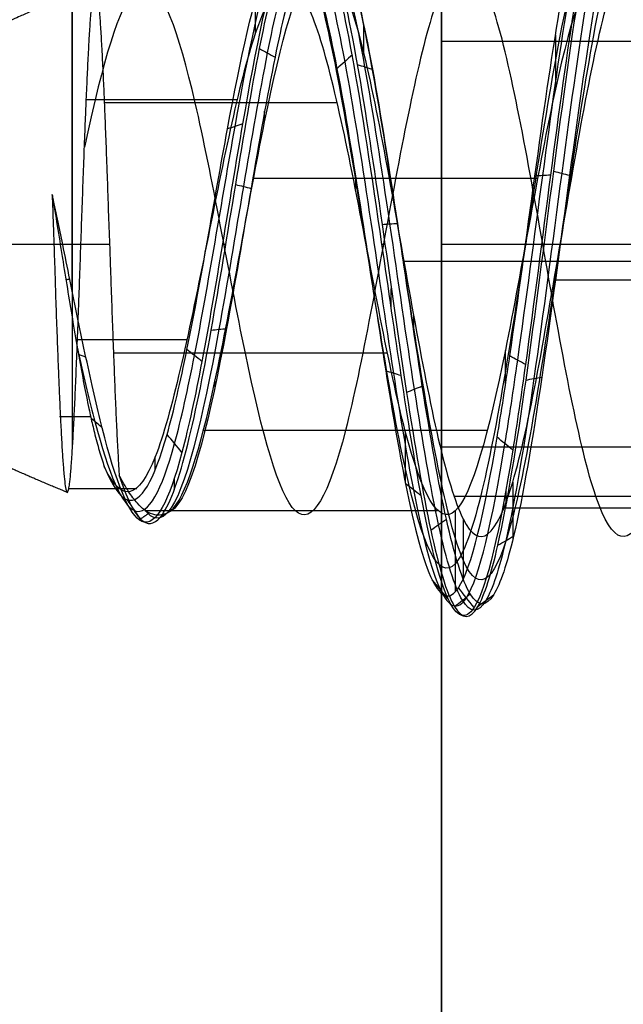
# Model space of a CAD drawing. Header units: millimetres. Extents: x -2170 to -1370, y -2706 to -2419.
# Tile 6 of 41: x -2163.71 to -2160.73, y -2470.73 to -2465.87. Entities that reach past the tile are written whole.
import ezdxf

# ---------------------------------------------------------------- set-up
doc = ezdxf.new("R2010")
doc.units = ezdxf.units.MM
doc.layers.add('Layer 01', color=7, linetype='Continuous', true_color=0x000000)

# ---------------------------------------------------------------- blocks, each defined once
blk = doc.blocks.new('Cabinet hook mounting Screw v2')
at = {"layer": 'Layer 01', "color": 253, "true_color": 0xa0a0a0}
for points, degree, knots in [([(0.9948, -1.6885, 8.9998), (0.7477, -1.8335, 8.9633), (0.089, -2.0492, 8.8769), (-1, -1.8242, 8.7413), (-1.8539, -0.9449, 8.5917), (-2.0645, 0.2588, 8.4426), (-1.5613, 1.3747, 8.2933), (-0.5194, 2.0146, 8.144), (0.703, 1.9584, 7.9948), (1.6819, 1.2249, 7.8455), (2.0789, 0.068, 7.6963), (1.7585, -1.113, 7.547), (0.8283, -1.9073, 7.3977), (-0.3865, -2.045, 7.2485), (-1.4678, -1.4728, 7.0992), (-2.0434, -0.394, 6.95), (-1.9104, 0.8222, 6.8007), (-1.1186, 1.7544, 6.6515), (0.0608, 2.0791, 6.5022), (1.2191, 1.6863, 6.353), (1.9551, 0.7097, 6.2038), (2.0166, -0.5129, 6.0544), (1.3803, -1.5564, 5.9053), (0.2665, -2.0636, 5.7559), (-0.9388, -1.8561, 5.6067), (-1.8204, -1.0076, 5.4574), (-2.0721, 0.1886, 5.3083), (-1.6065, 1.3219, 5.1588), (-0.6695, 1.9412, 5.0217), (0.0336, 1.9814, 4.9341), (0.3263, 1.9324, 4.8963)], 3, [-0.032106, -0.032106, -0.032106, -0.032106, 0.056468, 0.177139, 0.29781, 0.418481, 0.539153, 0.659824, 0.780495, 0.901166, 1.021837, 1.142508, 1.263179, 1.38385, 1.504521, 1.625192, 1.745863, 1.866534, 1.987205, 2.107877, 2.228548, 2.349219, 2.46989, 2.590561, 2.711232, 2.831903, 2.952574, 3.073245, 3.193916, 3.285579, 3.285579, 3.285579, 3.285579]), ([(-1.7361, 0, 3.7217), (-1.7453, -0.2489, 3.7575), (-1.649, -0.7842, 3.8332), (-1.1544, -1.4609, 3.9476), (-0.3743, -1.8513, 4.0648), (0.206, -1.8504, 4.1417), (0.7193, -1.7288, 4.213), (0.943, -1.6262, 4.2454), (1.4245, -1.2786, 4.3247), (1.8716, -0.7068, 4.4172), (1.9942, 0.3759, 4.5539), (1.5359, 1.3654, 4.6889), (0.9361, 1.7758, 4.7778), (0.426, 1.9526, 4.8458), (0.2406, 1.9884, 4.8692), (0.0533, 1.9979, 4.8927)], 3, [0, 0, 0, 0, 0.776096, 1.654696, 2.533296, 3.411896, 3.411896, 4.165312, 4.165312, 5.248181, 6.331051, 7.41392, 8.49679, 8.49679, 9.07612, 9.07612, 9.07612, 9.07612]), ([(-0.0496, 1.998, 4.8925), (0.2467, 1.9982, 4.8555), (0.8593, 1.8597, 4.7784), (1.5979, 1.2546, 4.6602), (1.9759, 0.3529, 4.5381), (1.8968, -0.4562, 4.435), (1.4652, -1.3103, 4.3099), (0.6257, -1.8812, 4.1831), (-0.5206, -1.8241, 4.032), (-1.0698, -1.4732, 3.9442), (-1.4376, -1.0659, 3.8672), (-1.5575, -0.8648, 3.8347), (-1.7099, -0.4393, 3.7704), (-1.7411, -0.2187, 3.7389), (-1.7322, 0, 3.7068)], 3, [0, 0, 0, 0, 0.920338, 1.902314, 2.88429, 3.866266, 4.357254, 5.830217, 6.812193, 7.794169, 7.794169, 8.513663, 8.513663, 9.195071, 9.195071, 9.195071, 9.195071]), ([(-0.4506, -1.8662, 8.6762), (-0.8709, -1.7568, 8.6197), (-1.8207, -1.1471, 8.4811), (-2.1048, 0.7289, 8.2603), (-0.5502, 2.138, 8.0137), (1.4657, 1.6239, 7.7672), (2.1429, -0.3224, 7.5206), (0.9058, -1.9463, 7.274), (-1.1122, -1.8125, 7.0274), (-2.1049, -0.0727, 6.7809), (-1.211, 1.6984, 6.5343), (0.7402, 1.9284, 6.2877), (1.9967, 0.4431, 6.0412), (1.4573, -1.4061, 5.7946), (-0.3641, -1.9714, 5.548), (-1.826, -0.7768, 5.3015), (-1.6389, 1.0824, 5.0549), (-0.0023, 1.9438, 4.8083), (1.6025, 1.0639, 4.5617), (1.7531, -0.7409, 4.3152), (0.3464, -1.8508, 4.0686), (-1.3374, -1.2965, 3.822), (-1.7994, 0.3948, 3.5755), (-1.0202, 1.2848, 3.4073), (-0.52, 1.4598, 3.3213), (-0.4976, 1.467, 3.3175)], 3, [8.092076, 8.092076, 8.092076, 8.092076, 8.769029, 9.754912, 10.740795, 11.726677, 12.71256, 13.698442, 14.684325, 15.670208, 16.65609, 17.641973, 18.627856, 19.613738, 20.599621, 21.585503, 22.571386, 23.557269, 24.543151, 25.529034, 26.514917, 27.500799, 28.486682, 29.472564, 29.518286, 29.518286, 29.518286, 29.518286]), ([(-1.0949, -0.4962, 2.2021), (-1.0893, -0.512, 2.2055), (-1.0833, -0.5277, 2.209), (-1.0285, -0.6635, 2.2393), (-0.9606, -0.775, 2.2656), (-0.66, -1.1295, 2.3592), (-0.3382, -1.2888, 2.4243), (0.3496, -1.3389, 2.5553), (0.7083, -1.2158, 2.6204), (1.1132, -0.8607, 2.7176), (1.226, -0.7132, 2.7501), (1.479, -0.2004, 2.8509), (1.514, 0.6362, 2.984), (0.951, 1.2537, 3.1121), (0.4158, 1.5102, 3.2082), (0.2159, 1.5614, 3.2407), (-0.2566, 1.5869, 3.3159), (-0.7951, 1.4759, 3.3998), (-1.645, 0.7603, 3.5648), (-1.7693, -0.128, 3.6846), (-1.5093, -0.8476, 3.7966), (-1.3922, -1.0427, 3.829), (-1.0337, -1.4378, 3.906), (-0.4987, -1.7778, 3.9937), (0.6166, -1.8305, 4.1448), (1.4326, -1.2723, 4.2716), (1.8509, -0.4388, 4.3967), (1.9259, 0.3503, 4.4998), (1.5552, 1.229, 4.622), (0.8177, 1.8305, 4.7426), (0.1961, 1.9602, 4.8221), (-0.2032, 1.9469, 4.8732), (-0.2937, 1.9375, 4.8849), (-0.3832, 1.9219, 4.8964)], 3, [-1.852949, -1.852949, -1.852949, -1.852949, -1.847646, -1.847646, -1.806774, -1.806774, -1.701343, -1.701343, -1.590364, -1.590364, -1.532891, -1.532891, -1.411755, -1.290619, -1.290619, -1.227126, -1.227126, -1.143753, -1.06038, -0.893634, -0.893634, -0.823926, -0.823926, -0.728787, -0.633648, -0.49094, -0.443371, -0.348232, -0.253094, -0.157955, -0.062816, -0.062816, -0.034775, -0.034775, -0.034775, -0.034775]), ([(0.3316, 1.931, 4.8965), (0.4217, 1.9132, 4.8848), (0.5106, 1.8891, 4.873), (0.9244, 1.7447, 4.8169), (1.5134, 1.3397, 4.728), (1.962, 0.3655, 4.593), (1.8388, -0.6989, 4.4562), (1.3978, -1.2602, 4.3637), (0.9234, -1.6008, 4.2843), (0.7032, -1.7011, 4.2519), (0.1982, -1.8195, 4.1806), (-0.3723, -1.8189, 4.1037), (-1.1383, -1.4331, 3.9864), (-1.6422, -0.7397, 3.8674), (-1.7688, 0.1077, 3.7464), (-1.4805, 0.9141, 3.6234), (-0.8438, 1.4851, 3.4983), (-0.0082, 1.6726, 3.3705), (0.5363, 1.5062, 3.2836), (0.9412, 1.2506, 3.207), (1.09, 1.1097, 3.1746), (1.345, 0.7479, 3.1025), (1.5243, 0.2943, 3.0241), (1.4301, -0.6862, 2.863), (0.8389, -1.223, 2.7381), (0.1985, -1.3567, 2.6196), (0.0193, -1.3599, 2.5871), (-0.181, -1.3225, 2.5491), (-0.2065, -1.3169, 2.5443), (-0.2318, -1.3106, 2.5394)], 3, [-1.744992, -1.744992, -1.744992, -1.744992, -1.716682, -1.716682, -1.610442, -1.504201, -1.39796, -1.291719, -1.291719, -1.217801, -1.217801, -1.131602, -1.045402, -0.959202, -0.873002, -0.786803, -0.700603, -0.614403, -0.528203, -0.528203, -0.464756, -0.464756, -0.389786, -0.314816, -0.164877, -0.164877, -0.108608, -0.108608, -0.100322, -0.100322, -0.100322, -0.100322]), ([(-0.5267, -1.0952, 2.3379), (-0.3648, -1.1892, 2.3765), (-0.1809, -1.2464, 2.4142), (0.3454, -1.2824, 2.5186), (0.689, -1.1631, 2.5836), (1.0766, -0.8203, 2.6806), (1.1845, -0.6781, 2.7131), (1.426, -0.1839, 2.8137), (1.4569, 0.622, 2.9466), (0.9118, 1.2162, 3.0744), (0.394, 1.4622, 3.1705), (0.2006, 1.511, 3.2029), (-0.2563, 1.5342, 3.278), (-0.7768, 1.4252, 3.3618), (-1.5977, 0.7299, 3.5267), (-1.716, -0.1316, 3.6463), (-1.4617, -0.8291, 3.7581), (-1.3475, -1.0182, 3.7906), (-0.9984, -1.4008, 3.8675), (-0.4779, -1.7296, 3.9551), (0.6062, -1.7781, 4.1061), (1.3986, -1.2332, 4.2328), (1.8038, -0.4209, 4.3579), (1.875, 0.3476, 4.4609), (1.5119, 1.2028, 4.583), (0.7917, 1.7874, 4.7036), (0.1853, 1.9125, 4.783), (-0.3138, 1.8948, 4.8486), (-0.5102, 1.8568, 4.8744), (-0.6975, 1.7888, 4.9001)], 3, [0, 0, 0, 0, 0.604061, 0.604061, 1.688642, 1.688642, 2.250316, 2.250316, 3.434151, 4.617986, 4.617986, 5.238498, 5.238498, 6.053286, 6.868073, 8.497649, 8.497649, 9.178893, 9.178893, 10.108666, 11.038439, 12.433098, 12.897984, 13.827757, 14.757529, 15.687302, 16.617075, 16.617075, 17.230004, 17.230004, 17.230004, 17.230004]), ([(1.1206, 1.5592, 7.9654), (1.5071, 1.2704, 7.9025), (2.1509, 0.2693, 7.758), (1.5638, -1.5745, 7.532), (-0.4288, -2.1569, 7.2874), (-2.0102, -0.841, 7.0427), (-1.8035, 1.1868, 6.7981), (-0.0225, 2.1387, 6.5534), (1.7451, 1.2016, 6.3087), (1.9526, -0.7692, 6.0641), (0.4481, -2.0297, 5.8194), (-1.4196, -1.4906, 5.5748), (-2.0095, 0.3418, 5.3301), (-0.8304, 1.8396, 5.0854), (1.0517, 1.6991, 4.8408), (1.9767, 0.0757, 4.5961), (1.1548, -1.5812, 4.3515), (-0.66, -1.8221, 4.1068), (-1.8605, -0.4652, 3.8621), (-1.5266, 0.8215, 3.6807), (-1.0371, 1.2433, 3.5809), (-0.9399, 1.3101, 3.5626)], 3, [5.336443, 5.336443, 5.336443, 5.336443, 6.090741, 7.068986, 8.047231, 9.025476, 10.003721, 10.981966, 11.960211, 12.938455, 13.9167, 14.894945, 15.87319, 16.851435, 17.82968, 18.807925, 19.786169, 20.764414, 21.742659, 22.720904, 22.94043, 22.94043, 22.94043, 22.94043]), ([(0.2338, -1.3155, 2.6654), (0.6148, -1.2498, 2.7383), (1.375, -0.7426, 2.8925), (1.4456, 0.7019, 3.1282), (0.2292, 1.6119, 3.3729), (-1.2235, 1.1042, 3.6176), (-1.6177, -0.4026, 3.8622), (-0.5756, -1.5853, 4.1069), (1.0063, -1.3785, 4.3515), (1.7262, 0.0661, 4.5962), (0.9204, 1.4864, 4.8408), (-0.7267, 1.6123, 5.0855), (-1.7625, 0.3013, 5.3301), (-1.2475, -1.308, 5.5748), (0.3932, -1.7846, 5.8195), (1.7191, -0.6776, 6.0641), (1.5391, 1.0594, 6.3088), (-0.0191, 1.8887, 6.5534), (-1.5938, 1.0502, 6.7981), (-1.7794, -0.7432, 7.0427), (-0.3807, -1.9107, 7.2874), (1.3867, -1.397, 7.5321), (1.9534, 0.374, 7.7767), (0.7883, 1.8479, 8.0214), (-1.1026, 1.7027, 8.266), (-2.0499, 0.0368, 8.5107), (-1.1832, -1.6968, 8.7553), (0.1028, -1.8629, 8.9184), (0.6454, -1.6578, 9)], 3, [-44.809196, -44.809196, -44.809196, -44.809196, -43.26802, -41.537299, -39.806578, -38.075857, -36.345137, -34.614416, -32.883695, -31.152974, -29.422253, -27.691533, -25.960812, -24.230091, -22.49937, -20.768649, -19.037929, -17.307208, -15.576487, -13.845766, -12.115046, -10.384325, -8.653604, -6.922883, -5.192162, -3.461442, -1.730721, 0, 0, 0, 0]), ([(0.5924, 1.8263, 4.9001), (0.9131, 1.7134, 4.8558), (1.4911, 1.3139, 4.7669), (1.9298, 0.3552, 4.6319), (1.8062, -0.6912, 4.495), (1.3712, -1.2419, 4.4024), (0.904, -1.5755, 4.323), (0.6873, -1.6736, 4.2906), (0.1906, -1.7887, 4.2192), (-0.3702, -1.7867, 4.1423), (-1.122, -1.4055, 4.0249), (-1.6154, -0.7227, 3.9058), (-1.7374, 0.1104, 3.7848), (-1.4519, 0.9017, 3.6618), (-0.8247, 1.4608, 3.5365), (-0.0034, 1.6423, 3.4086), (0.5307, 1.4771, 3.3217), (0.9275, 1.2249, 3.2451), (1.0731, 1.0861, 3.2126), (1.3223, 0.73, 3.1404), (1.4967, 0.2842, 3.0619), (1.4007, -0.6779, 2.9007), (0.8184, -1.2022, 2.7756), (0.3191, -1.3043, 2.6813), (0.2765, -1.311, 2.6733), (0.2338, -1.3155, 2.6654)], 3, [0, 0, 0, 0, 1.04672, 2.094402, 3.142085, 4.189768, 4.189768, 4.918703, 4.918703, 5.768754, 6.618805, 7.468855, 8.318906, 9.168957, 10.019008, 10.869059, 11.719109, 11.719109, 12.344788, 12.344788, 13.084095, 13.823402, 15.302015, 15.302015, 15.438838, 15.438838, 15.438838, 15.438838]), ([(-1.1346, 1.3075, 9), (-1.0631, 1.3696, 8.9863), (-0.5271, 1.7614, 8.8903), (0.8567, 1.8221, 8.712), (1.9731, 0.2868, 8.4651), (1.3126, -1.4738, 8.2182), (-0.5013, -1.8876, 7.9713), (-1.8322, -0.6153, 7.7244), (-1.5069, 1.1775, 7.4775), (0.1508, 1.886, 7.2306), (1.6392, 0.9035, 6.9836), (1.6392, -0.8607, 6.7367), (0.1829, -1.8219, 6.4898), (-1.4039, -1.1436, 6.2429), (-1.7085, 0.5354, 5.996), (-0.4889, 1.7012, 5.7491), (1.1371, 1.3298, 5.5022), (1.7161, -0.2137, 5.2553), (0.7581, -1.5317, 5.0084), (-0.8503, -1.459, 4.7615), (-1.6658, -0.0932, 4.5146), (-0.9834, 1.3225, 4.2677), (0.5549, 1.5302, 4.0208), (1.563, 0.3753, 3.7739), (1.1594, -1.0837, 3.527), (-0.2622, -1.5446, 3.2801), (-1.4149, -0.624, 3.0332), (-1.2832, 0.8259, 2.7863), (-0.0176, 1.5057, 2.5394), (0.9029, 1.0091, 2.3572), (1.1317, 0.5605, 2.2574), (1.1632, 0.4783, 2.2398)], 3, [3.996814, 3.996814, 3.996814, 3.996814, 4.161187, 5.14841, 6.135634, 7.122857, 8.11008, 9.097303, 10.084527, 11.07175, 12.058973, 13.046197, 14.03342, 15.020643, 16.007866, 16.99509, 17.982313, 18.969536, 19.95676, 20.943983, 21.931206, 22.91843, 23.905653, 24.892876, 25.880099, 26.867323, 27.854546, 28.841769, 29.828993, 30.816216, 31.026665, 31.026665, 31.026665, 31.026665]), ([(1.4638, -0.8267, 9), (1.1872, -1.3049, 8.9178), (0.1345, -1.9537, 8.7534), (-1.5418, -1.1767, 8.5068), (-1.8118, 0.6288, 8.2602), (-0.472, 1.8387, 8.0137), (1.2591, 1.3936, 7.7671), (1.8367, -0.277, 7.5205), (0.7745, -1.6656, 7.2739), (-0.9508, -1.5475, 7.0273), (-1.7952, -0.0604, 6.7807), (-1.0301, 1.4475, 6.5342), (0.6305, 1.6396, 6.2876), (1.6949, 0.3757, 6.0411), (1.234, -1.1911, 5.7945), (-0.3085, -1.6658, 5.5479), (-1.541, -0.6537, 5.3013), (-1.3795, 0.9137, 5.0547), (-0.0004, 1.6351, 4.8081), (1.3456, 0.8926, 4.5616), (1.4679, -0.6203, 4.315), (0.2889, -1.5455, 4.0684), (-1.1152, -1.0788, 3.8218), (-1.4961, 0.3309, 3.5752), (-0.5437, 1.4125, 3.3287), (0.8651, 1.2174, 3.0821), (1.4712, -0.0469, 2.8355), (0.7623, -1.2352, 2.5889), (-0.1562, -1.2758, 2.423), (-0.5199, -1.0986, 2.3392), (-0.5267, -1.0952, 2.3379)], 3, [-43.985494, -43.985494, -43.985494, -43.985494, -42.35754, -40.729587, -39.101633, -37.473679, -35.845726, -34.217772, -32.589818, -30.961864, -29.333911, -27.705957, -26.078003, -24.450049, -22.822096, -21.194142, -19.566188, -17.938235, -16.310281, -14.682327, -13.054373, -11.42642, -9.798466, -8.170512, -6.542559, -4.914605, -3.286651, -1.658697, -0.030744, 0, 0, 0, 0]), ([(-0.6738, -1.1393, 2.4114), (-0.5184, -1.2469, 2.4471), (-0.3405, -1.3201, 2.4819), (0.0245, -1.3867, 2.5497), (0.2071, -1.3827, 2.5821), (0.8591, -1.2438, 2.7004), (1.4594, -0.6946, 2.8253), (1.5519, 0.3045, 2.9862), (1.3678, 0.7658, 3.0645), (1.1069, 1.1334, 3.1365), (0.9549, 1.2763, 3.169), (0.5418, 1.5352, 3.2454), (-0.013, 1.703, 3.3323), (-0.8629, 1.5096, 3.46), (-1.5091, 0.9266, 3.585), (-1.7144, 0.3471, 3.6718), (-1.735, 0.033, 3.7171), (-1.7361, 0, 3.7217)], 3, [0, 0, 0, 0, 0.598268, 0.598268, 1.168704, 1.168704, 2.688739, 3.448757, 4.208775, 4.208775, 4.851981, 4.851981, 5.725846, 6.59971, 7.473574, 8.347438, 8.449388, 8.449388, 8.449388, 8.449388]), ([(-1.7322, 0, 3.7068), (-1.7176, 0.3337, 3.658), (-1.5189, 0.936, 3.5691), (-0.8141, 1.5258, 3.4367), (-0.2578, 1.6387, 3.3528), (0.2303, 1.6109, 3.2776), (0.4367, 1.5574, 3.2451), (0.9892, 1.2906, 3.1489), (1.57, 0.6502, 3.0208), (1.5313, -0.2167, 2.8875), (1.2669, -0.7477, 2.7866), (1.1493, -0.9004, 2.754), (0.7274, -1.2677, 2.6566), (0.3539, -1.3944, 2.5914), (-0.3623, -1.3393, 2.46), (-0.6973, -1.1719, 2.3948), (-1.0096, -0.8003, 2.3009), (-1.0801, -0.6834, 2.2745), (-1.1792, -0.4346, 2.2214), (-1.2083, -0.3048, 2.1951), (-1.2193, -0.1151, 2.1565), (-1.2185, -0.0574, 2.1447), (-1.2136, 0, 2.1329)], 3, [0, 0, 0, 0, 1.042848, 1.906595, 2.770342, 2.770342, 3.428139, 3.428139, 4.683107, 5.938076, 5.938076, 6.5335, 6.5335, 7.683251, 7.683251, 8.77552, 8.77552, 9.198954, 9.198954, 9.611874, 9.611874, 9.792407, 9.792407, 9.792407, 9.792407]), ([(-1.1839, -0.1856, 2.096), (-1.176, -0.2384, 2.0971), (-1.1651, -0.29, 2.0989), (-1.1511, -0.3407, 2.1007), (-1.137, -0.3913, 2.1026), (-1.1199, -0.441, 2.1044), (-1.0996, -0.4894, 2.1062), (-1.08, -0.5363, 2.108), (-1.0575, -0.5821, 2.1097), (-1.0321, -0.6263, 2.1115), (-1.0107, -0.6636, 2.113), (-0.9874, -0.6996, 2.1145), (-0.9622, -0.7342, 2.116), (-0.9321, -0.7754, 2.1177), (-0.8994, -0.8145, 2.1195), (-0.8642, -0.8513, 2.1213), (-0.8561, -0.8596, 2.1217), (-0.848, -0.8679, 2.1221), (-0.8396, -0.876, 2.1225), (-0.8035, -0.9113, 2.1242), (-0.765, -0.9442, 2.126), (-0.7242, -0.9747, 2.1278), (-0.7217, -0.9766, 2.1279), (-0.7192, -0.9785, 2.128), (-0.7166, -0.9803, 2.1281), (-0.6765, -1.0099, 2.1298), (-0.6345, -1.0369, 2.1315), (-0.591, -1.0613, 2.1333), (-0.5448, -1.0873, 2.1351), (-0.4969, -1.1103, 2.1369), (-0.4477, -1.1303, 2.1387), (-0.3996, -1.1498, 2.1405), (-0.3502, -1.1665, 2.1423), (-0.2998, -1.1801, 2.1441), (-0.2474, -1.1943, 2.146), (-0.1943, -1.2051, 2.1479), (-0.1408, -1.2125, 2.1497), (-0.0874, -1.2198, 2.1516), (-0.0336, -1.2237, 2.1535), (0.0202, -1.224, 2.1553), (0.0709, -1.2243, 2.1571), (0.1216, -1.2214, 2.1589), (0.172, -1.2151, 2.1606), (0.1934, -1.2124, 2.1614), (0.2148, -1.2091, 2.1622), (0.236, -1.2052, 2.1629), (0.2708, -1.1988, 2.1641), (0.3053, -1.1908, 2.1654), (0.3393, -1.1812, 2.1666), (0.3876, -1.1676, 2.1684), (0.4351, -1.1508, 2.1701), (0.4814, -1.1312, 2.1719), (0.5292, -1.1109, 2.1737), (0.5759, -1.0876, 2.1755), (0.6212, -1.0613, 2.1773), (0.6236, -1.06, 2.1774), (0.6259, -1.0586, 2.1775), (0.6283, -1.0572, 2.1776), (0.6729, -1.031, 2.1794), (0.7158, -1.0021, 2.1812), (0.7568, -0.9708, 2.183), (0.8, -0.9379, 2.1849), (0.8411, -0.9023, 2.1868), (0.8798, -0.8642, 2.1887), (0.9171, -0.8276, 2.1905), (0.9521, -0.7886, 2.1923), (0.9847, -0.7476, 2.1942), (1.0184, -0.7052, 2.1961), (1.0492, -0.6607, 2.198), (1.0769, -0.6145, 2.1999), (1.1045, -0.5683, 2.2018), (1.129, -0.5203, 2.2037), (1.1501, -0.4708, 2.2056), (1.1708, -0.4221, 2.2074), (1.1881, -0.3718, 2.2093), (1.2021, -0.3203, 2.2112), (1.2032, -0.3165, 2.2113), (1.2042, -0.3127, 2.2115), (1.2052, -0.3089, 2.2116), (1.218, -0.2598, 2.2134), (1.2278, -0.2099, 2.2152), (1.2345, -0.1596, 2.217), (1.2418, -0.1054, 2.2189), (1.2456, -0.0508, 2.2208), (1.246, 0.004, 2.2228), (1.2463, 0.057, 2.2246), (1.2435, 0.1101, 2.2265), (1.2374, 0.163, 2.2284), (1.231, 0.2186, 2.2303), (1.2211, 0.2735, 2.2323), (1.2078, 0.3274, 2.2343), (1.1945, 0.3814, 2.2362), (1.1778, 0.4343, 2.2382), (1.1576, 0.4859, 2.2401), (1.1387, 0.5342, 2.242), (1.1169, 0.5814, 2.2438), (1.0919, 0.627, 2.2457), (1.0759, 0.6563, 2.2469), (1.0588, 0.6848, 2.248), (1.0404, 0.7125, 2.2492), (1.0261, 0.734, 2.2501), (1.0111, 0.7551, 2.2511), (0.9955, 0.7756, 2.252), (0.9644, 0.8163, 2.2538), (0.9306, 0.8551, 2.2556), (0.8945, 0.8917, 2.2574), (0.8573, 0.9294, 2.2593), (0.8176, 0.9649, 2.2612), (0.7757, 0.998, 2.2631), (0.7731, 1.0001, 2.2632), (0.7704, 1.0021, 2.2633), (0.7677, 1.0042, 2.2634), (0.7261, 1.0365, 2.2653), (0.6827, 1.0662, 2.2671), (0.6376, 1.0933, 2.269), (0.5897, 1.1221, 2.271), (0.54, 1.1478, 2.2729), (0.4889, 1.1704, 2.2749), (0.44, 1.1919, 2.2768), (0.3899, 1.2105, 2.2786), (0.3387, 1.226, 2.2805), (0.3234, 1.2306, 2.2811), (0.3081, 1.2349, 2.2817), (0.2928, 1.239, 2.2822), (0.2407, 1.2526, 2.2841), (0.1881, 1.263, 2.286), (0.135, 1.2698, 2.2879), (0.083, 1.2766, 2.2897), (0.0305, 1.28, 2.2916), (-0.022, 1.2798, 2.2935), (-0.0651, 1.2797, 2.295), (-0.1084, 1.2772, 2.2965), (-0.1515, 1.2724, 2.298), (-0.159, 1.2715, 2.2983), (-0.1666, 1.2706, 2.2986), (-0.1741, 1.2696, 2.2988), (-0.2253, 1.263, 2.3007), (-0.276, 1.2531, 2.3025), (-0.326, 1.2402, 2.3043), (-0.3777, 1.2269, 2.3061), (-0.4286, 1.2103, 2.308), (-0.4785, 1.1908, 2.3099), (-0.5288, 1.171, 2.3118), (-0.5781, 1.1482, 2.3137), (-0.6259, 1.1224, 2.3156), (-0.6315, 1.1194, 2.3158), (-0.6371, 1.1164, 2.316), (-0.6427, 1.1132, 2.3162), (-0.6901, 1.0869, 2.3181), (-0.7357, 1.0577, 2.32), (-0.7793, 1.026, 2.3219), (-0.8232, 0.9942, 2.3237), (-0.865, 0.9598, 2.3256), (-0.9045, 0.9229, 2.3275), (-0.9433, 0.8866, 2.3294), (-0.9799, 0.848, 2.3312), (-1.014, 0.807, 2.3331), (-1.0432, 0.7719, 2.3347), (-1.0704, 0.7352, 2.3363), (-1.0954, 0.6971, 2.3378), (-1.1041, 0.6839, 2.3384), (-1.1125, 0.6706, 2.339), (-1.1206, 0.657, 2.3395), (-1.1476, 0.6121, 2.3413), (-1.1717, 0.5655, 2.3431), (-1.1929, 0.5174, 2.345), (-1.2146, 0.4679, 2.3468), (-1.2333, 0.417, 2.3487), (-1.2488, 0.3648, 2.3506), (-1.2532, 0.3502, 2.3511), (-1.2573, 0.3355, 2.3517), (-1.2612, 0.3207, 2.3522), (-1.2748, 0.2687, 2.354), (-1.2852, 0.2159, 2.3559), (-1.2926, 0.1628, 2.3577), (-1.3, 0.1088, 2.3596), (-1.3043, 0.0545, 2.3615), (-1.3055, 0, 2.3639)], 3, [0, 0, 0, 0, 0.15874, 0.15874, 0.15874, 0.316408, 0.316408, 0.316408, 0.4693, 0.4693, 0.4693, 0.598122, 0.598122, 0.598122, 0.751132, 0.751132, 0.751132, 0.785967, 0.785967, 0.785967, 0.938158, 0.938158, 0.938158, 0.947641, 0.947641, 0.947641, 1.097332, 1.097332, 1.097332, 1.2567, 1.2567, 1.2567, 1.413054, 1.413054, 1.413054, 1.575602, 1.575602, 1.575602, 1.737368, 1.737368, 1.737368, 1.88974, 1.88974, 1.88974, 1.954515, 1.954515, 1.954515, 2.060792, 2.060792, 2.060792, 2.211682, 2.211682, 2.211682, 2.368266, 2.368266, 2.368266, 2.376457, 2.376457, 2.376457, 2.531608, 2.531608, 2.531608, 2.694675, 2.694675, 2.694675, 2.851767, 2.851767, 2.851767, 3.014063, 3.014063, 3.014063, 3.17563, 3.17563, 3.17563, 3.335277, 3.335277, 3.335277, 3.347097, 3.347097, 3.347097, 3.499509, 3.499509, 3.499509, 3.663867, 3.663867, 3.663867, 3.82341, 3.82341, 3.82341, 3.990758, 3.990758, 3.990758, 4.157327, 4.157327, 4.157327, 4.313314, 4.313314, 4.313314, 4.413229, 4.413229, 4.413229, 4.490785, 4.490785, 4.490785, 4.644955, 4.644955, 4.644955, 4.804606, 4.804606, 4.804606, 4.814782, 4.814782, 4.814782, 4.972723, 4.972723, 4.972723, 5.140616, 5.140616, 5.140616, 5.301097, 5.301097, 5.301097, 5.348828, 5.348828, 5.348828, 5.50986, 5.50986, 5.50986, 5.667494, 5.667494, 5.667494, 5.797479, 5.797479, 5.797479, 5.820212, 5.820212, 5.820212, 5.975213, 5.975213, 5.975213, 6.135857, 6.135857, 6.135857, 6.298642, 6.298642, 6.298642, 6.3178, 6.3178, 6.3178, 6.480163, 6.480163, 6.480163, 6.642617, 6.642617, 6.642617, 6.802363, 6.802363, 6.802363, 6.939397, 6.939397, 6.939397, 6.986806, 6.986806, 6.986806, 7.144331, 7.144331, 7.144331, 7.307142, 7.307142, 7.307142, 7.353001, 7.353001, 7.353001, 7.514263, 7.514263, 7.514263, 7.677866, 7.677866, 7.677866, 7.677866]), ([(0, 1.2781, 2.2932), (0, 1.2692, 2.2705), (0, 1.221, 2.1488), (0, 1.131, 1.9314), (0, 0.9931, 1.625), (0, 0.799, 1.2395), (0, 0.5508, 0.8054), (0, 0.3385, 0.4739), (0, 0.172, 0.2338), (0, 0.0579, 0.0773), (0, 0)], 5, [-0.5229121, -0.5229121, -0.5229121, -0.5229121, -0.5229121, -0.5229121, -0.5, -0.4, -0.3, -0.2, -0.1, 0, 0, 0, 0, 0, 0]), ([(-1.1664, 0.2457, 2.0808), (-1.1777, 0.1967, 2.0826), (-1.1857, 0.1469, 2.0844), (-1.1905, 0.0967, 2.0861), (-1.191, 0.0912, 2.0863), (-1.1915, 0.0857, 2.0865), (-1.1919, 0.0801, 2.0867), (-1.1941, 0.0535, 2.0876), (-1.1953, 0.0268, 2.0886), (-1.1956, 0, 2.0895)], 3, [-0.2481596, -0.2481596, -0.2481596, -0.2481596, -0.0969198, -0.0969198, -0.0969198, -0.0803002, -0.0803002, -0.0803002, 0, 0, 0, 0]), ([(-1.1664, 0.2457, 2.0808), (-1.1684, 0.2369, 2.0823), (-1.1703, 0.2281, 2.0837), (-1.172, 0.2193, 2.0852), (-1.1817, 0.1712, 2.0931), (-1.1882, 0.1225, 2.101), (-1.1916, 0.0737, 2.1088), (-1.1951, 0.0232, 2.117), (-1.1954, -0.0276, 2.1251), (-1.1925, -0.0783, 2.1333), (-1.192, -0.0871, 2.1347), (-1.1914, -0.0958, 2.1361), (-1.1907, -0.1046, 2.1375), (-1.1868, -0.1552, 2.1456), (-1.1797, -0.2054, 2.1538), (-1.1696, -0.255, 2.1619), (-1.1593, -0.3054, 2.1701), (-1.146, -0.3551, 2.1783), (-1.1297, -0.4038, 2.1866), (-1.1127, -0.4545, 2.1951), (-1.0926, -0.5039, 2.2037), (-1.0694, -0.5516, 2.2122), (-1.0462, -0.5994, 2.2207), (-1.02, -0.6455, 2.2292), (-0.9908, -0.6897, 2.2377), (-0.9633, -0.7315, 2.2458), (-0.933, -0.7714, 2.2538), (-0.9002, -0.8093, 2.2619), (-0.8877, -0.8237, 2.265), (-0.875, -0.8376, 2.268), (-0.8619, -0.8513, 2.2711), (-0.8362, -0.878, 2.277), (-0.8093, -0.9033, 2.283), (-0.7812, -0.9273, 2.2889), (-0.7434, -0.9596, 2.2969), (-0.7036, -0.9894, 2.3049), (-0.6619, -1.0168, 2.3128), (-0.6189, -1.0451, 2.3211), (-0.574, -1.0707, 2.3293), (-0.5267, -1.0952, 2.3379)], 3, [0, 0, 0, 0, 0.027368, 0.027368, 0.027368, 0.17636, 0.17636, 0.17636, 0.33049, 0.33049, 0.33049, 0.357158, 0.357158, 0.357158, 0.511219, 0.511219, 0.511219, 0.667391, 0.667391, 0.667391, 0.829314, 0.829314, 0.829314, 0.990446, 0.990446, 0.990446, 1.142706, 1.142706, 1.142706, 1.200248, 1.200248, 1.200248, 1.312613, 1.312613, 1.312613, 1.463807, 1.463807, 1.463807, 1.622296, 1.622296, 1.622296, 1.622296]), ([(-1.3055, 0, 2.3639), (-1.3059, -0.0471, 2.3655), (-1.3042, -0.0932, 2.3671), (-1.3003, -0.1391, 2.3687), (-1.2991, -0.1523, 2.3692), (-1.2978, -0.1655, 2.3697), (-1.2962, -0.1786, 2.3701), (-1.2899, -0.233, 2.372), (-1.2802, -0.2869, 2.3739), (-1.2671, -0.3399, 2.3758), (-1.2544, -0.3917, 2.3777), (-1.2384, -0.4427, 2.3796), (-1.219, -0.4925, 2.3814), (-1.2134, -0.5071, 2.382), (-1.2075, -0.5216, 2.3825), (-1.2012, -0.5359, 2.3831), (-1.1804, -0.584, 2.3849), (-1.1565, -0.6307, 2.3867), (-1.1297, -0.6758, 2.3885), (-1.1023, -0.7218, 2.3904), (-1.0721, -0.7662, 2.3923), (-1.0387, -0.8098, 2.3942)], 3, [0, 0, 0, 0, 0.1394362, 0.1394362, 0.1394362, 0.1791022, 0.1791022, 0.1791022, 0.3433488, 0.3433488, 0.3433488, 0.5036938, 0.5036938, 0.5036938, 0.5506353, 0.5506353, 0.5506353, 0.7080603, 0.7080603, 0.7080603, 0.8703111, 0.8703111, 0.8703111, 0.8703111]), ([(-1.3055, 0, 2.3639), (-1.2913, 0, 2.3268), (-1.2732, 0, 2.2803), (-1.2548, 0, 2.234), (-1.2363, 0, 2.188), (-1.2175, 0, 2.1423), (-1.2136, 0, 2.1329)], 5, [-0.53710776, -0.53710776, -0.53710776, -0.53710776, -0.53710776, -0.53710776, -0.5, -0.49034026, -0.49034026, -0.49034026, -0.49034026, -0.49034026, -0.49034026]), ([(-1.1956, 0, 2.0895), (-1.1963, -0.0506, 2.0913), (-1.1938, -0.101, 2.0931), (-1.1882, -0.1511, 2.0948), (-1.1869, -0.1626, 2.0952), (-1.1855, -0.174, 2.0956), (-1.1839, -0.1856, 2.096)], 3, [-0.1864033, -0.1864033, -0.1864033, -0.1864033, -0.0348193, -0.0348193, -0.0348193, 0, 0, 0, 0]), ([(-1.1956, 0, 2.0895), (-1.1626, 0, 2.0103), (-1.0874, 0, 1.8355), (-0.9655, 0, 1.5704), (-0.7897, 0, 1.2234), (-0.5508, 0, 0.8054), (-0.3385, 0, 0.4739), (-0.172, 0, 0.2338), (-0.0579, 0, 0.0773), (0, 0)], 5, [-0.4814509, -0.4814509, -0.4814509, -0.4814509, -0.4814509, -0.4814509, -0.4, -0.3, -0.2, -0.1, 0, 0, 0, 0, 0, 0]), ([(1.2495, 0, 2.2212), (1.2462, 0, 2.213), (1.2033, 0, 2.1063), (1.1185, 0, 1.9038), (0.9864, 0, 1.6117), (0.799, 0, 1.2395), (0.5508, 0, 0.8054), (0.3385, 0, 0.4739), (0.172, 0, 0.2338), (0.0579, 0, 0.0773), (0, 0)], 5, [-0.5083408, -0.5083408, -0.5083408, -0.5083408, -0.5083408, -0.5083408, -0.5, -0.4, -0.3, -0.2, -0.1, 0, 0, 0, 0, 0, 0]), ([(0, -1.2227, 2.1551), (0, -1.1847, 2.0622), (0, -1.1047, 1.8735), (0, -0.9779, 1.5948), (0, -0.7964, 1.2351), (0, -0.5508, 0.8054), (0, -0.3385, 0.4739), (0, -0.172, 0.2338), (0, -0.0579, 0.0773), (0, 0)], 5, [-0.4948803, -0.4948803, -0.4948803, -0.4948803, -0.4948803, -0.4948803, -0.4, -0.3, -0.2, -0.1, 0, 0, 0, 0, 0, 0]), ([(-1.0387, -0.8098, 2.3942), (-1.031, -0.8198, 2.3946), (-1.0233, -0.8296, 2.3951), (-1.0153, -0.8393, 2.3955), (-0.981, -0.8814, 2.3974), (-0.9441, -0.9214, 2.3993), (-0.9051, -0.9591, 2.4012), (-0.8653, -0.9975, 2.4031), (-0.8232, -1.0335, 2.4051), (-0.7791, -1.0669, 2.407), (-0.7453, -1.0925, 2.4085), (-0.7102, -1.1166, 2.4099), (-0.6738, -1.1393, 2.4114)], 3, [-0.4947603, -0.4947603, -0.4947603, -0.4947603, -0.4570914, -0.4570914, -0.4570914, -0.2940672, -0.2940672, -0.2940672, -0.1279686, -0.1279686, -0.1279686, 0, 0, 0, 0]), ([(0.2338, -1.3155, 2.6654), (0.1906, -1.3224, 2.6539), (0.1484, -1.3276, 2.6427), (0.1061, -1.3309, 2.6315), (0.051, -1.3351, 2.6169), (-0.0042, -1.3359, 2.6023), (-0.0592, -1.3332, 2.5876), (-0.1123, -1.3306, 2.5734), (-0.1652, -1.3247, 2.5592), (-0.2175, -1.3154, 2.5449), (-0.2289, -1.3134, 2.5418), (-0.2403, -1.3112, 2.5387), (-0.2516, -1.3088, 2.5356), (-0.2932, -1.3001, 2.5241), (-0.3344, -1.2893, 2.5126), (-0.3748, -1.2765, 2.5011), (-0.4264, -1.2602, 2.4865), (-0.4768, -1.2407, 2.4718), (-0.526, -1.2181, 2.4571), (-0.5763, -1.195, 2.4421), (-0.6253, -1.1687, 2.427), (-0.6738, -1.1393, 2.4114)], 3, [-0.979479, -0.979479, -0.979479, -0.979479, -0.846418, -0.846418, -0.846418, -0.6751735, -0.6751735, -0.6751735, -0.5099702, -0.5099702, -0.5099702, -0.4740603, -0.4740603, -0.4740603, -0.3419645, -0.3419645, -0.3419645, -0.1737879, -0.1737879, -0.1737879, 0, 0, 0, 0])]:
    blk.add_open_spline(points, degree=degree, knots=knots, dxfattribs=at)
blk.add_rational_spline([(-1.233, 0, 2.1802), (-1.233, 1.233, 2.1802), (0, 1.233, 2.1802), (1.233, 1.233, 2.1802), (1.233, 0, 2.1802), (1.233, -0.6354, 2.1802), (0.7154, -1.0042, 2.1802)], [1, 0.707106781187, 1, 0.707106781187, 1, 0.824076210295, 0.859486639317], degree=2, knots=[0, 0, 0, 1.570796, 1.570796, 3.141593, 3.141593, 4.085078, 4.085078, 4.085078], dxfattribs=at)
for points, degree in [([(0.849, 1.2059, 3.0823), (0.8093, 1.1494, 3.0823), (0.7695, 1.093, 3.0823), (0.7298, 1.0366, 3.0823)], 3), ([(-1.0462, 0.936, 3.6175), (-1.102, 0.9859, 3.6175), (-1.1579, 1.0358, 3.6175), (-1.2137, 1.0858, 3.6175)], 3), ([(1.5415, 1.0311, 4.5617), (1.4078, 0.9416, 4.5617), (1.274, 0.8521, 4.5617), (1.1402, 0.7626, 4.5617)], 3), ([(-1.4135, 0.9341, 3.5609), (-1.3881, 0.9114, 3.5356), (-1.3627, 0.8886, 3.5103), (-1.3372, 0.8659, 3.485)], 3), ([(1.2265, 0.9649, 3.1035), (1.2134, 0.9509, 3.1289), (1.2004, 0.9368, 3.1543), (1.1873, 0.9228, 3.1797)], 3), ([(-1.45, 0.8868, 3.5847), (-1.4316, 0.8788, 3.6103), (-1.4132, 0.8709, 3.6359), (-1.3948, 0.863, 3.6615)], 3), ([(-1.0942, 0.6975, 3.4864), (-1.0942, 0.6975, 3.1027), (-1.0942, 0.6975, 2.7191), (-1.0942, 0.6975, 2.3354)], 3), ([(1.0427, 0.7127, 2.9926), (1.0427, 0.7127, 2.7448), (1.0427, 0.7127, 2.497), (1.0427, 0.7127, 2.2492)], 3), ([(1.2298, 0.6021, 3.1282), (1.2667, 0.6202, 3.1282), (1.3036, 0.6383, 3.1282), (1.3405, 0.6563, 3.1282)], 3), ([(1.4151, 0.5936, 3.0195), (1.3811, 0.5854, 2.9948), (1.347, 0.5772, 2.9701), (1.3129, 0.569, 2.9453)], 3), ([(-1.5788, 0.3405, 3.5755), (-1.4769, 0.3185, 3.5755), (-1.375, 0.2966, 3.5755), (-1.2731, 0.2746, 3.5755)], 3), ([(1.897, 0.3414, 4.5377), (1.8648, 0.3397, 4.512), (1.8325, 0.3381, 4.4864), (1.8002, 0.3364, 4.4607)], 3), ([(1.8974, 0.3604, 4.5537), (1.8769, 0.3538, 4.5797), (1.8565, 0.3472, 4.6056), (1.8361, 0.3406, 4.6316)], 3), ([(1.3277, 0.3246, 4.4741), (1.3277, 0.3246, 4.0074), (1.3277, 0.3246, 3.5408), (1.3277, 0.3246, 3.0741)], 3), ([(1.4944, 0.295, 2.9856), (1.4766, 0.2884, 3.0109), (1.4588, 0.2819, 3.0362), (1.441, 0.2753, 3.0615)], 3), ([(-1.2136, 0, 2.1329), (-1.2065, 0.0832, 2.1157), (-1.1908, 0.1656, 2.0984), (-1.1664, 0.2457, 2.0808)], 3), ([(-1.7298, 0.0984, 3.7076), (-1.7097, 0.1001, 3.7333), (-1.6895, 0.1017, 3.7589), (-1.6694, 0.1034, 3.7846)], 3), ([(1.4712, 0.0612, 4.5961), (1.6007, 0.0666, 4.5961), (1.7303, 0.072, 4.5961), (1.8598, 0.0774, 4.5961)], 3), ([(-1.7361, 0, 3.7217), (-1.7354, 0, 3.7187), (-1.7346, 0, 3.7157), (-1.7338, 0, 3.7127), (-1.733, 0, 3.7098), (-1.7322, 0, 3.7068)], 5), ([(1.5079, 0, 2.9372), (1.5068, 0, 2.9337), (1.5056, 0, 2.9302), (1.5045, 0, 2.9268), (1.5034, 0, 2.9233), (1.5022, 0, 2.9198)], 5), ([(1.9209, 0, 4.5067), (1.9204, 0, 4.504), (1.9198, 0, 4.5013), (1.9192, 0, 4.4986), (1.9186, 0, 4.4958), (1.9181, 0, 4.4931)], 5), ([(1.396, -0.0397, 2.8358), (1.3473, -0.0383, 2.8358), (1.2985, -0.0369, 2.8358), (1.2498, -0.0356, 2.8358)], 3), ([(-1.4161, -0.0849, 5.2148), (-1.4161, -0.0849, 4.7481), (-1.4161, -0.0849, 4.2815), (-1.4161, -0.0849, 3.8149)], 3), ([(-1.2159, -0.1728, 2.1682), (-1.2052, -0.1735, 2.1615), (-1.1945, -0.1742, 2.1547), (-1.1838, -0.1748, 2.1479)], 3), ([(1.46, -0.1761, 5.9555), (1.46, -0.1761, 5.4889), (1.46, -0.1761, 5.0222), (1.46, -0.1761, 4.5556)], 3), ([(-1.3773, -0.3494, 3.8621), (-1.4649, -0.3716, 3.8621), (-1.5525, -0.3938, 3.8621), (-1.6401, -0.416, 3.8621)], 3), ([(1.4237, -0.4226, 2.865), (1.4051, -0.4202, 2.8902), (1.3865, -0.4178, 2.9155), (1.3679, -0.4155, 2.9407)], 3), ([(1.1533, -0.4708, 2.7457), (1.1533, -0.4708, 2.5657), (1.1533, -0.4708, 2.3856), (1.1533, -0.4708, 2.2056)], 3), ([(1.6604, -0.6949, 4.3152), (1.5234, -0.6376, 4.3152), (1.3864, -0.5802, 4.3152), (1.2494, -0.5229, 4.3152)], 3), ([(1.3519, -0.5769, 2.8191), (1.322, -0.5576, 2.7945), (1.2921, -0.5383, 2.77), (1.2622, -0.5191, 2.7454)], 3), ([(-1.2008, -0.5358, 3.7333), (-1.2008, -0.5358, 3.2832), (-1.2008, -0.5358, 2.8331), (-1.2008, -0.5358, 2.3831)], 3), ([(-1.1302, -0.5575, 2.2477), (-1.1114, -0.5525, 2.2353), (-1.0927, -0.5475, 2.2229), (-1.0739, -0.5425, 2.2104)], 3), ([(1.8064, -0.5922, 4.4137), (1.7771, -0.5782, 4.3881), (1.7478, -0.5642, 4.3626), (1.7185, -0.5502, 4.337)], 3), ([(-1.6353, -0.6474, 3.8019), (-1.6024, -0.6394, 3.7764), (-1.5695, -0.6315, 3.7508), (-1.5366, -0.6235, 3.7252)], 3), ([(1.1717, -0.6754, 2.8835), (1.1881, -0.6849, 2.8835), (1.2044, -0.6943, 2.8835), (1.2208, -0.7038, 2.8835)], 3), ([(1.7802, -0.6692, 4.4169), (1.7595, -0.6643, 4.4428), (1.7388, -0.6594, 4.4688), (1.7181, -0.6545, 4.4947)], 3), ([(-1.6052, -0.7303, 3.8285), (-1.5879, -0.7194, 3.8542), (-1.5707, -0.7085, 3.8799), (-1.5534, -0.6976, 3.9056)], 3), ([(-0.9224, -0.9041, 2.3272), (-0.8994, -0.8891, 2.3094), (-0.8765, -0.874, 2.2917), (-0.8535, -0.8589, 2.2739)], 3), ([(-0.8615, -0.8511, 2.2708), (-0.8615, -0.8511, 2.2198), (-0.8615, -0.8511, 2.1688), (-0.8615, -0.8511, 2.1178)], 3), ([(-1.2058, -1.1773, 3.822), (-1.1186, -1.0922, 3.822), (-1.0314, -1.0071, 3.822), (-0.9443, -0.922, 3.822)], 3), ([(0.9898, -0.9173, 4.2271), (0.9898, -0.9173, 3.7605), (0.9898, -0.9173, 3.2939), (0.9898, -0.9173, 2.8272)], 3), ([(1.0052, -1.0258, 2.7208), (0.985, -0.9963, 2.6964), (0.9647, -0.9668, 2.6719), (0.9444, -0.9373, 2.6475)], 3), ([(1.5924, -1.0139, 4.3511), (1.5675, -0.9931, 4.3255), (1.5425, -0.9722, 4.3), (1.5176, -0.9513, 4.2744)], 3), ([(0.6923, -1.1129, 2.5892), (0.6786, -1.091, 2.5892), (0.665, -1.0691, 2.5892), (0.6514, -1.0472, 2.5892)], 3), ([(-0.507, -1.1064, 2.3426), (-0.5068, -1.1059, 2.3426), (-0.5066, -1.1055, 2.3426), (-0.5064, -1.1051, 2.3426)], 3), ([(-1.2811, -1.2394, 3.8998), (-1.254, -1.2196, 3.8742), (-1.2269, -1.1998, 3.8487), (-1.1998, -1.18, 3.8231)], 3), ([(0.2393, -1.2051, 2.4988), (0.2393, -1.2051, 2.3869), (0.2393, -1.2051, 2.2749), (0.2393, -1.2051, 2.163)], 3), ([(0.8622, -1.1724, 4.3515), (0.9319, -1.2671, 4.3515), (1.0015, -1.3618, 4.3515), (1.0712, -1.4565, 4.3515)], 3), ([(-0.7181, -1.2435, 5.4617), (-0.7181, -1.2435, 4.995), (-0.7181, -1.2435, 4.5284), (-0.7181, -1.2435, 4.0618)], 3), ([(-0.0134, -1.3662, 2.524), (-0.0065, -1.3305, 2.4999), (0.0005, -1.2949, 2.4757), (0.0074, -1.2593, 2.4516)], 3), ([(0.3852, -1.3448, 2.6143), (0.3772, -1.3284, 2.6394), (0.3693, -1.312, 2.6644), (0.3614, -1.2956, 2.6895)], 3), ([(0.6497, -1.2999, 5.7086), (0.6497, -1.2999, 5.242), (0.6497, -1.2999, 4.7753), (0.6497, -1.2999, 4.3087)], 3), ([(-1.1103, -1.4084, 3.9475), (-1.0998, -1.3907, 3.9732), (-1.0894, -1.3729, 3.999), (-1.0789, -1.3552, 4.0248)], 3), ([(-0.4852, -1.3538, 4.1068), (-0.5204, -1.4521, 4.1068), (-0.5557, -1.5504, 4.1068), (-0.5909, -1.6488, 4.1068)], 3), ([(-0.2173, -1.3144, 3.9802), (-0.2173, -1.3144, 3.5018), (-0.2173, -1.3144, 3.0233), (-0.2173, -1.3144, 2.5449)], 3), ([(-0.1536, -1.3543, 2.5166), (-0.1542, -1.3438, 2.5311), (-0.1549, -1.3333, 2.5457), (-0.1556, -1.3228, 2.5603)], 3), ([(0.3269, -1.7129, 4.0686), (0.3014, -1.5797, 4.0686), (0.276, -1.4465, 4.0686), (0.2506, -1.3134, 4.0686)], 3), ([(0, -1.3732, 2.5451), (0, -1.3719, 2.5414), (0, -1.3706, 2.5378), (0, -1.3692, 2.5341), (0, -1.3679, 2.5304), (0, -1.3666, 2.5268)], 5), ([(1.1404, -1.4834, 4.278), (1.1255, -1.4685, 4.3039), (1.1106, -1.4536, 4.3298), (1.0957, -1.4386, 4.3557)], 3), ([(-0.4928, -1.7455, 4.0312), (-0.4796, -1.7151, 4.0057), (-0.4663, -1.6847, 3.9803), (-0.4531, -1.6543, 3.9548)], 3), ([(0.444, -1.7908, 4.1605), (0.4404, -1.7582, 4.1351), (0.4367, -1.7256, 4.1096), (0.4331, -1.693, 4.0842)], 3), ([(-0.3594, -1.7858, 4.0646), (-0.358, -1.7651, 4.0904), (-0.3567, -1.7444, 4.1163), (-0.3553, -1.7236, 4.1421)], 3), ([(0.4821, -1.7848, 4.1802), (0.4741, -1.7655, 4.206), (0.4661, -1.7461, 4.2319), (0.458, -1.7268, 4.2577)], 3), ([(0, -1.8333, 4.1141), (0, -1.8327, 4.1114), (0, -1.832, 4.1086), (0, -1.8314, 4.1059), (0, -1.8307, 4.1032), (0, -1.8301, 4.1004)], 5)]:
    blk.add_open_spline(points, degree=degree, dxfattribs=at)
for points, weights in [([(-1.2112, -0.2307, 2.1802), (-1.233, -0.1164, 2.1802), (-1.233, 0, 2.1802)], [0.934415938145, 0.962374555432, 1]), ([(-1.7158, -0.3138, 3.7529), (-1.7245, -0.266, 3.7529), (-1.7306, -0.2179, 3.7529)], [0.936544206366, 0.944737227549, 0.953739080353]), ([(0.8288, -1.1558, 2.6826), (0.7883, -1.1848, 2.6826), (0.7459, -1.211, 2.6826)], [0.859268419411, 0.861739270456, 0.865278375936]), ([(1.435, -1.2143, 4.3175), (1.4018, -1.2536, 4.3175), (1.3664, -1.2911, 4.3175)], [0.855029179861, 0.854056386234, 0.85372482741])]:
    blk.add_rational_spline(points, weights, degree=2, dxfattribs=at)

msp = doc.modelspace()

# ---------------------------------------------------------------- linework, layer by layer
at = {"layer": 'Layer 01', "color": 253, "true_color": 0xa0a0a0}
for p, q in [((-2161.6262, -2435.4796, 900), (-2161.6262, -2705.4796, 900)), ((-2161.6262, -2705.4796, 252), (-2161.6262, -2435.4796, 252)), ((-2158.6262, -2465.9796, 652), (-2161.6262, -2465.9796, 652)), ((-2161.6262, -2467.9796, 652), (-2161.6262, -2465.9796, 652)), ((-2158.6262, -2465.9796, 844), (-2161.6262, -2465.9796, 844)), ((-2161.6262, -2467.9796, 844), (-2161.6262, -2465.9796, 844)), ((-2158.6262, -2466.9796, 653), (-2161.6262, -2466.9796, 653)), ((-2158.6262, -2466.9796, 651), (-2161.6262, -2466.9796, 651)), ((-2161.6262, -2466.9796, 651), (-2161.6262, -2466.9796, 653)), ((-2158.6262, -2466.9796, 845), (-2161.6262, -2466.9796, 845)), ((-2158.6262, -2466.9796, 843), (-2161.6262, -2466.9796, 843)), ((-2161.6262, -2466.9796, 843), (-2161.6262, -2466.9796, 845)), ((-2158.6262, -2467.9796, 652), (-2161.6262, -2467.9796, 652)), ((-2158.6262, -2467.9796, 844), (-2161.6262, -2467.9796, 844))]:
    msp.add_line(p, q, dxfattribs=at)
at = {"layer": 'Layer 01', "color": 253, "true_color": 0xa0a0a0, "extrusion": (1, 0, 0)}
for centre in [(-2466.9796, 652, -2161.6262), (-2466.9796, 844, -2161.6262)]:
    msp.add_circle(centre, 1, dxfattribs=at)

# ---------------------------------------------------------------- block references
at = {"layer": 'Layer 01', "extrusion": (1, -3.46945e-16, -3.75779e-32), "rotation": 270}
msp.add_blockref('Cabinet hook mounting Screw v2', (-2466.9796, 651, -2165.6262), dxfattribs=at)
at = {"layer": 'Layer 01', "extrusion": (1, 4.16334e-17, 2.17445e-33), "rotation": 270}
msp.add_blockref('Cabinet hook mounting Screw v2', (-2466.9796, 844, -2165.6262), dxfattribs=at)

doc.saveas('drawing.dxf')
